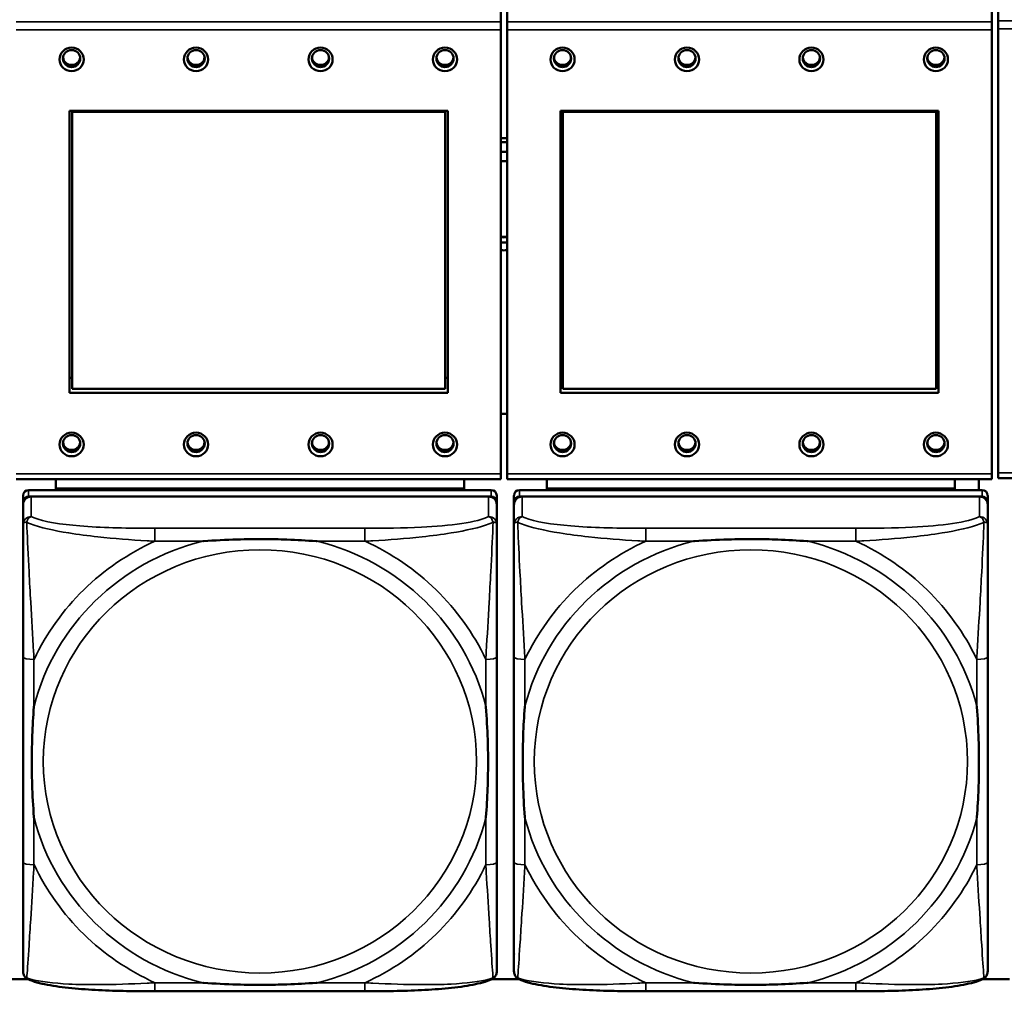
# Model space of a CAD drawing. Header units: inches. Extents: x 3.3 to 58.3, y 0.8 to 38.3.
# Tile 81 of 162: x 26.4 to 27.8, y 16.5 to 17.9. Entities that reach past the tile are written whole.
import ezdxf

# ---------------------------------------------------------------- set-up
doc = ezdxf.new("R2010")
doc.units = ezdxf.units.IN
doc.header["$MEASUREMENT"] = 0
doc.layers.add('Visible (ANSI)', color=7, linetype='Continuous', lineweight=50)
doc.layers.add('Visible Narrow (ANSI)', color=7, linetype='Continuous', lineweight=35)

msp = doc.modelspace()

# ---------------------------------------------------------------- linework, layer by layer
at = {"layer": 'Visible (ANSI)'}
for p, q in [((27.7986, 17.9159), (27.7986, 17.9859)), ((27.0795, 17.9145), (27.0795, 17.9845)), ((27.0885, 17.9145), (27.0885, 17.9845)), ((27.7895, 17.9145), (27.7895, 17.9845)), ((27.0795, 17.9145), (27.0795, 17.9026)), ((27.0885, 17.9026), (27.0885, 17.9145)), ((27.7895, 17.9145), (27.7895, 17.9026)), ((27.7986, 17.904), (27.7986, 17.9159)), ((27.0795, 17.2607), (27.0795, 17.9026)), ((27.0885, 17.9026), (27.0885, 17.2607)), ((27.7895, 17.2607), (27.7895, 17.9026)), ((27.7986, 17.904), (27.7986, 17.262)), ((26.4555, 17.3779), (26.4555, 17.7854)), ((26.4555, 17.7854), (27.0025, 17.7854)), ((26.4591, 17.784), (26.4591, 17.7854)), ((26.4591, 17.784), (26.9989, 17.784)), ((26.4591, 17.3836), (26.4591, 17.784)), ((26.9989, 17.784), (26.9989, 17.7854)), ((26.9989, 17.784), (26.9989, 17.3836)), ((27.0025, 17.7854), (27.0025, 17.3779)), ((27.1655, 17.3779), (27.1655, 17.7854)), ((27.1655, 17.7854), (27.7125, 17.7854)), ((27.1691, 17.784), (27.1691, 17.7854)), ((27.1691, 17.784), (27.7089, 17.784)), ((27.1691, 17.3836), (27.1691, 17.784)), ((27.7089, 17.784), (27.7089, 17.7854)), ((27.7089, 17.784), (27.7089, 17.3836)), ((27.7125, 17.7854), (27.7125, 17.3779)), ((26.4555, 17.3992), (26.4591, 17.3992)), ((26.9989, 17.3992), (27.0025, 17.3992)), ((27.1655, 17.3992), (27.1691, 17.3992)), ((27.7089, 17.3992), (27.7125, 17.3992)), ((27.0025, 17.3779), (26.4555, 17.3779)), ((26.9989, 17.3836), (26.4591, 17.3836)), ((27.7125, 17.3779), (27.1655, 17.3779)), ((27.7089, 17.3836), (27.1691, 17.3836)), ((27.0795, 17.3474), (27.0885, 17.3474)), ((27.0795, 17.2607), (27.0795, 17.2528)), ((27.0885, 17.2528), (27.0885, 17.2607)), ((27.7895, 17.2607), (27.7895, 17.2528)), ((27.7986, 17.2542), (27.7986, 17.262)), ((26.3785, 17.2528), (27.0795, 17.2528)), ((26.4356, 17.2392), (26.4356, 17.2528)), ((27.0261, 17.2528), (27.0261, 17.2392)), ((27.0885, 17.2528), (27.7895, 17.2528)), ((27.1456, 17.2392), (27.1456, 17.2528)), ((27.7361, 17.2528), (27.7361, 17.2392)), ((27.7706, 17.237), (27.7706, 17.2528)), ((27.7986, 17.2542), (28.4996, 17.2542)), ((27.0655, 17.237), (26.3962, 17.237)), ((26.4356, 17.2392), (27.0261, 17.2392)), ((26.4356, 17.2391), (26.4356, 17.2392)), ((26.4356, 17.2391), (26.662, 17.2391)), ((26.4356, 17.2391), (26.4356, 17.237)), ((26.662, 17.237), (26.662, 17.2391)), ((26.7998, 17.2391), (27.0261, 17.2391)), ((26.7998, 17.2391), (26.7998, 17.237)), ((27.0261, 17.2392), (27.0261, 17.2391)), ((27.0261, 17.2391), (27.0261, 17.237)), ((27.7755, 17.237), (27.1062, 17.237)), ((27.1456, 17.2392), (27.7361, 17.2392)), ((27.1456, 17.2391), (27.1456, 17.2392)), ((27.1456, 17.2391), (27.372, 17.2391)), ((27.1456, 17.2391), (27.1456, 17.237)), ((27.372, 17.237), (27.372, 17.2391)), ((27.5098, 17.2391), (27.7361, 17.2391)), ((27.5098, 17.2391), (27.5098, 17.237)), ((27.7361, 17.2392), (27.7361, 17.2391)), ((27.7361, 17.2391), (27.7361, 17.237)), ((26.3883, 17.2293), (26.3883, 17.2201)), ((26.3883, 16.5661), (26.3883, 17.2201)), ((26.3962, 17.2278), (27.0655, 17.2278)), ((27.0616, 17.2278), (26.4002, 17.2278)), ((27.0734, 17.2201), (27.0734, 17.2293)), ((27.0734, 17.2201), (27.0734, 17.2162)), ((27.0983, 17.2293), (27.0983, 17.2201)), ((27.0983, 16.5661), (27.0983, 17.2201)), ((27.1062, 17.2278), (27.7755, 17.2278)), ((27.7716, 17.2278), (27.1102, 17.2278)), ((27.7834, 17.2201), (27.7834, 17.2293)), ((27.7834, 17.2201), (27.7834, 17.2162)), ((26.3883, 17.2162), (26.3883, 17.1872)), ((27.0734, 17.1872), (27.0734, 17.2162)), ((27.0983, 17.2162), (27.0983, 17.1872)), ((27.7834, 17.1872), (27.7834, 17.2162)), ((26.3883, 16.9955), (26.3883, 16.6985)), ((27.0734, 16.6985), (27.0734, 16.9955)), ((27.0983, 16.9955), (27.0983, 16.6985)), ((27.7834, 16.6985), (27.7834, 16.9955)), ((26.3565, 16.5296), (26.3952, 16.5296)), ((27.0665, 16.5296), (27.1052, 16.5296)), ((27.7765, 16.5296), (27.8151, 16.5296)), ((26.8828, 16.512), (26.5789, 16.512)), ((27.5928, 16.512), (27.2889, 16.512))]:
    msp.add_line(p, q, dxfattribs=at)
for centre, major_axis in [((26.4585, 17.86), (-0.0175, 0)), ((26.4585, 17.8612), (0.0125, 0)), ((26.6385, 17.86), (-0.0175, 0)), ((26.6385, 17.8612), (0.0125, 0)), ((26.8185, 17.86), (-0.0175, 0)), ((26.8185, 17.8612), (0.0125, 0)), ((26.9985, 17.86), (-0.0175, 0)), ((26.9985, 17.8612), (0.0125, 0)), ((27.1685, 17.86), (-0.0175, 0)), ((27.1685, 17.8612), (0.0125, 0)), ((27.3485, 17.86), (-0.0175, 0)), ((27.3485, 17.8612), (0.0125, 0)), ((27.5285, 17.86), (-0.0175, 0)), ((27.5285, 17.8612), (0.0125, 0)), ((27.7085, 17.86), (-0.0175, 0)), ((27.7085, 17.8612), (0.0125, 0)), ((26.4585, 17.303), (-0.0175, 0)), ((26.4585, 17.3043), (0.0125, 0)), ((26.6385, 17.303), (-0.0175, 0)), ((26.6385, 17.3043), (0.0125, 0)), ((26.8185, 17.303), (-0.0175, 0)), ((26.8185, 17.3043), (0.0125, 0)), ((26.9985, 17.303), (-0.0175, 0)), ((26.9985, 17.3043), (0.0125, 0)), ((27.1685, 17.303), (-0.0175, 0)), ((27.1685, 17.3043), (0.0125, 0)), ((27.3485, 17.303), (-0.0175, 0)), ((27.3485, 17.3043), (0.0125, 0)), ((27.5285, 17.303), (-0.0175, 0)), ((27.5285, 17.3043), (0.0125, 0)), ((27.7085, 17.303), (-0.0175, 0)), ((27.7085, 17.3043), (0.0125, 0))]:
    msp.add_ellipse(centre, major_axis=major_axis, ratio=0.977083, dxfattribs=at)
for centre, major_axis, start_param, end_param in [((26.4585, 17.8642), (-0.0125, 0), 0.124481, 3.017112), ((26.6385, 17.8642), (-0.0125, 0), 0.124481, 3.017112), ((26.8185, 17.8642), (-0.0125, 0), 0.124481, 3.017112), ((26.9985, 17.8642), (-0.0125, 0), 0.124481, 3.017112), ((27.1685, 17.8642), (-0.0125, 0), 0.124481, 3.017112), ((27.3485, 17.8642), (-0.0125, 0), 0.124481, 3.017112), ((27.5285, 17.8642), (-0.0125, 0), 0.124481, 3.017112), ((27.7085, 17.8642), (-0.0125, 0), 0.124481, 3.017112), ((27.0846, 17.6649), (0.083, 0), 1.523723, 1.632212), ((27.0846, 17.6715), (0.0705, 0), 1.515368, 1.643119), ((27.0846, 17.6715), (0.056, 0), 1.500996, 1.661892), ((27.0846, 17.6582), (-0.056, 0), 4.642588, 4.803485), ((27.0846, 17.6582), (0.056, 0), 4.621293, 4.78219), ((27.0846, 17.6715), (-0.0705, 0), 1.498473, 1.626224), ((27.0846, 17.6737), (0.0805, 0), 4.649063, 4.760926), ((27.0846, 17.6649), (-0.083, 0), 1.50938, 1.61787), ((26.4585, 17.3073), (-0.0125, 0), 0.124481, 3.017112), ((26.6385, 17.3073), (-0.0125, 0), 0.124481, 3.017112), ((26.8185, 17.3073), (-0.0125, 0), 0.124481, 3.017112), ((26.9985, 17.3073), (-0.0125, 0), 0.124481, 3.017112), ((27.1685, 17.3073), (-0.0125, 0), 0.124481, 3.017112), ((27.3485, 17.3073), (-0.0125, 0), 0.124481, 3.017112), ((27.5285, 17.3073), (-0.0125, 0), 0.124481, 3.017112), ((27.7085, 17.3073), (-0.0125, 0), 0.124481, 3.017112), ((26.3962, 17.2293), (-0.00787, 0), 4.712389, 6.283185), ((27.0655, 17.2293), (0.00787, 0), 0, 1.570796), ((27.1062, 17.2293), (-0.00787, 0), 4.712389, 6.283185), ((27.7755, 17.2293), (0.00787, 0), 0, 1.570796), ((26.3962, 17.2201), (-0.00787, 0), 4.712389, 6.283185), ((26.4002, 17.2162), (-0.0118, 0), 4.712389, 6.283185), ((27.0616, 17.2162), (0.0118, 0), 0, 1.570796), ((27.0655, 17.2201), (0.00787, 0), 0, 1.570796), ((27.1062, 17.2201), (-0.00787, 0), 4.712389, 6.283185), ((27.1102, 17.2162), (-0.0118, 0), 4.712389, 6.283185), ((27.7716, 17.2162), (0.0118, 0), 0, 1.570796), ((27.7755, 17.2201), (0.00787, 0), 0, 1.570796), ((26.3962, 16.5661), (-0.00787, 0), 0, 0.047273), ((27.1062, 16.5661), (-0.00787, 0), 0, 0.047273)]:
    msp.add_ellipse(centre, major_axis=major_axis, ratio=0.977083, start_param=start_param, end_param=end_param, dxfattribs=at)
for points, knots in [([(26.3883, 17.1872), (26.3883, 17.1643), (26.3883, 17.1188), (26.3883, 17.077), (26.3883, 17.0497), (26.3883, 17.0221), (26.3883, 16.9955)], [-0.5252205, -0.5252205, -0.5252205, -0.5252205, -0.20743, -0.20743, -0.20743, 0, 0, 0, 0]), ([(27.0734, 16.9955), (27.0734, 16.999), (27.0734, 17.0025), (27.0734, 17.006), (27.0734, 17.0386), (27.0734, 17.0724), (27.0734, 17.1051), (27.0734, 17.1336), (27.0734, 17.1624), (27.0734, 17.181), (27.0734, 17.1832), (27.0734, 17.1853), (27.0734, 17.1872)], [0, 0, 0, 0, 0.0272471, 0.0272471, 0.0272471, 0.2790553, 0.2790553, 0.2790553, 0.4988354, 0.4988354, 0.4988354, 0.5252205, 0.5252205, 0.5252205, 0.5252205]), ([(27.0983, 17.1872), (27.0983, 17.1643), (27.0983, 17.1188), (27.0983, 17.077), (27.0983, 17.0497), (27.0983, 17.0221), (27.0983, 16.9955)], [-0.5252205, -0.5252205, -0.5252205, -0.5252205, -0.20743, -0.20743, -0.20743, 0, 0, 0, 0]), ([(27.7834, 16.9955), (27.7834, 16.999), (27.7834, 17.0025), (27.7834, 17.006), (27.7834, 17.0386), (27.7834, 17.0724), (27.7834, 17.1051), (27.7834, 17.1336), (27.7834, 17.1624), (27.7834, 17.181), (27.7834, 17.1832), (27.7834, 17.1853), (27.7834, 17.1872)], [0, 0, 0, 0, 0.0272471, 0.0272471, 0.0272471, 0.2790553, 0.2790553, 0.2790553, 0.4988354, 0.4988354, 0.4988354, 0.5252205, 0.5252205, 0.5252205, 0.5252205]), ([(26.6481, 17.163), (26.6485, 17.163), (26.649, 17.163), (26.6655, 17.1642), (26.6816, 17.1651), (26.7045, 17.1658), (26.7112, 17.166), (26.7204, 17.1661), (26.7229, 17.1661), (26.7269, 17.1661), (26.7285, 17.1661), (26.7317, 17.1661), (26.7332, 17.1661), (26.7368, 17.1661), (26.7388, 17.1661), (26.745, 17.166), (26.7491, 17.166), (26.7588, 17.1658), (26.7644, 17.1656), (26.7842, 17.1649), (26.7983, 17.1641), (26.8127, 17.163), (26.8132, 17.163), (26.8136, 17.163)], [-0.416114, -0.416114, -0.416114, -0.416114, -0.4127691, -0.4127691, -0.2896446, -0.2896446, -0.2388934, -0.2388934, -0.2201881, -0.2201881, -0.2080204, -0.2080204, -0.196499, -0.196499, -0.1809939, -0.1809939, -0.149741, -0.149741, -0.1073162, -0.1073162, 0, 0, 0.0033356, 0.0033356, 0.0033356, 0.0033356]), ([(27.3581, 17.163), (27.3585, 17.163), (27.359, 17.163), (27.3755, 17.1642), (27.3916, 17.1651), (27.4145, 17.1658), (27.4212, 17.166), (27.4304, 17.1661), (27.4329, 17.1661), (27.4369, 17.1661), (27.4385, 17.1661), (27.4417, 17.1661), (27.4432, 17.1661), (27.4468, 17.1661), (27.4488, 17.1661), (27.455, 17.166), (27.4591, 17.166), (27.4688, 17.1658), (27.4744, 17.1656), (27.4942, 17.1649), (27.5083, 17.1641), (27.5227, 17.163), (27.5232, 17.163), (27.5236, 17.163)], [-0.416114, -0.416114, -0.416114, -0.416114, -0.4127691, -0.4127691, -0.2896446, -0.2896446, -0.2388934, -0.2388934, -0.2201881, -0.2201881, -0.2080204, -0.2080204, -0.196499, -0.196499, -0.1809939, -0.1809939, -0.149741, -0.149741, -0.1073162, -0.1073162, 0, 0, 0.0033356, 0.0033356, 0.0033356, 0.0033356]), ([(26.4041, 16.7628), (26.4041, 16.7633), (26.404, 16.7637), (26.4028, 16.7798), (26.4019, 16.7955), (26.4012, 16.818), (26.4011, 16.8245), (26.401, 16.8335), (26.4009, 16.8359), (26.4009, 16.8399), (26.4009, 16.8415), (26.4009, 16.8445), (26.4009, 16.846), (26.4009, 16.8495), (26.4009, 16.8515), (26.401, 16.8575), (26.4011, 16.8616), (26.4013, 16.8711), (26.4014, 16.8765), (26.4021, 16.8958), (26.4029, 16.9095), (26.404, 16.9237), (26.4041, 16.9241), (26.4041, 16.9245)], [-0.416114, -0.416114, -0.416114, -0.416114, -0.4127691, -0.4127691, -0.2896446, -0.2896446, -0.2388934, -0.2388934, -0.2201881, -0.2201881, -0.2080204, -0.2080204, -0.196499, -0.196499, -0.1809939, -0.1809939, -0.149741, -0.149741, -0.1073162, -0.1073162, 0, 0, 0.0033356, 0.0033356, 0.0033356, 0.0033356]), ([(27.0576, 16.9245), (27.0577, 16.9241), (27.0577, 16.9237), (27.0589, 16.9076), (27.0598, 16.8919), (27.0605, 16.8695), (27.0606, 16.8629), (27.0608, 16.854), (27.0608, 16.8516), (27.0608, 16.8476), (27.0608, 16.846), (27.0608, 16.843), (27.0608, 16.8415), (27.0608, 16.838), (27.0608, 16.836), (27.0607, 16.8299), (27.0607, 16.8259), (27.0605, 16.8164), (27.0603, 16.8109), (27.0596, 16.7916), (27.0588, 16.7778), (27.0577, 16.7637), (27.0577, 16.7633), (27.0576, 16.7628)], [-0.416114, -0.416114, -0.416114, -0.416114, -0.4127691, -0.4127691, -0.2896446, -0.2896446, -0.2388934, -0.2388934, -0.2201881, -0.2201881, -0.2080204, -0.2080204, -0.196499, -0.196499, -0.1809939, -0.1809939, -0.149741, -0.149741, -0.1073162, -0.1073162, 0, 0, 0.0033356, 0.0033356, 0.0033356, 0.0033356]), ([(27.1141, 16.7628), (27.1141, 16.7633), (27.114, 16.7637), (27.1128, 16.7798), (27.1119, 16.7955), (27.1112, 16.818), (27.1111, 16.8245), (27.111, 16.8335), (27.1109, 16.8359), (27.1109, 16.8399), (27.1109, 16.8415), (27.1109, 16.8445), (27.1109, 16.846), (27.1109, 16.8495), (27.1109, 16.8515), (27.111, 16.8575), (27.1111, 16.8616), (27.1113, 16.8711), (27.1114, 16.8765), (27.1121, 16.8958), (27.1129, 16.9095), (27.114, 16.9237), (27.1141, 16.9241), (27.1141, 16.9245)], [-0.416114, -0.416114, -0.416114, -0.416114, -0.4127691, -0.4127691, -0.2896446, -0.2896446, -0.2388934, -0.2388934, -0.2201881, -0.2201881, -0.2080204, -0.2080204, -0.196499, -0.196499, -0.1809939, -0.1809939, -0.149741, -0.149741, -0.1073162, -0.1073162, 0, 0, 0.0033356, 0.0033356, 0.0033356, 0.0033356]), ([(27.7676, 16.9245), (27.7677, 16.9241), (27.7677, 16.9237), (27.7689, 16.9076), (27.7698, 16.8919), (27.7705, 16.8695), (27.7706, 16.8629), (27.7708, 16.854), (27.7708, 16.8516), (27.7708, 16.8476), (27.7708, 16.846), (27.7708, 16.843), (27.7708, 16.8415), (27.7708, 16.838), (27.7708, 16.836), (27.7707, 16.8299), (27.7707, 16.8259), (27.7705, 16.8164), (27.7703, 16.8109), (27.7696, 16.7916), (27.7688, 16.7778), (27.7677, 16.7637), (27.7677, 16.7633), (27.7676, 16.7628)], [-0.416114, -0.416114, -0.416114, -0.416114, -0.4127691, -0.4127691, -0.2896446, -0.2896446, -0.2388934, -0.2388934, -0.2201881, -0.2201881, -0.2080204, -0.2080204, -0.196499, -0.196499, -0.1809939, -0.1809939, -0.149741, -0.149741, -0.1073162, -0.1073162, 0, 0, 0.0033356, 0.0033356, 0.0033356, 0.0033356]), ([(26.3883, 16.6985), (26.3883, 16.672), (26.3883, 16.6451), (26.3883, 16.6206), (26.3883, 16.5829), (26.3883, 16.5471), (26.3883, 16.541)], [3.9382945, 3.9382945, 3.9382945, 3.9382945, 4.1457245, 4.1457245, 4.1457245, 4.463515, 4.463515, 4.463515, 4.463515]), ([(27.0734, 16.541), (27.0734, 16.5471), (27.0734, 16.5829), (27.0734, 16.6206), (27.0734, 16.6451), (27.0734, 16.672), (27.0734, 16.6985)], [-0.5252205, -0.5252205, -0.5252205, -0.5252205, -0.20743, -0.20743, -0.20743, 0, 0, 0, 0]), ([(27.0983, 16.6985), (27.0983, 16.672), (27.0983, 16.6451), (27.0983, 16.6206), (27.0983, 16.5829), (27.0983, 16.5471), (27.0983, 16.541)], [3.9382945, 3.9382945, 3.9382945, 3.9382945, 4.1457245, 4.1457245, 4.1457245, 4.463515, 4.463515, 4.463515, 4.463515]), ([(27.7834, 16.541), (27.7834, 16.5471), (27.7834, 16.5829), (27.7834, 16.6206), (27.7834, 16.6451), (27.7834, 16.672), (27.7834, 16.6985)], [-0.5252205, -0.5252205, -0.5252205, -0.5252205, -0.20743, -0.20743, -0.20743, 0, 0, 0, 0]), ([(26.3956, 16.5294), (26.3948, 16.5298), (26.3939, 16.5303), (26.3923, 16.5316), (26.3916, 16.5323), (26.3903, 16.534), (26.3898, 16.5349), (26.389, 16.5367), (26.3887, 16.5376), (26.3884, 16.5393), (26.3883, 16.5402), (26.3883, 16.541)], [0.0113303, 0.0113303, 0.0113303, 0.0113303, 0.0143189, 0.0143189, 0.01730751, 0.01730751, 0.02029611, 0.02029611, 0.02328471, 0.02328471, 0.02627331, 0.02627331, 0.02627331, 0.02627331]), ([(27.0661, 16.5294), (27.0669, 16.5298), (27.0678, 16.5303), (27.0694, 16.5316), (27.0701, 16.5323), (27.0714, 16.534), (27.0719, 16.5349), (27.0727, 16.5367), (27.073, 16.5376), (27.0733, 16.5393), (27.0734, 16.5402), (27.0734, 16.541)], [0.0113303, 0.0113303, 0.0113303, 0.0113303, 0.0143189, 0.0143189, 0.01730751, 0.01730751, 0.02029611, 0.02029611, 0.02328471, 0.02328471, 0.02627331, 0.02627331, 0.02627331, 0.02627331]), ([(27.1056, 16.5294), (27.1048, 16.5298), (27.1039, 16.5303), (27.1023, 16.5316), (27.1016, 16.5323), (27.1003, 16.534), (27.0998, 16.5349), (27.099, 16.5367), (27.0987, 16.5376), (27.0984, 16.5393), (27.0983, 16.5402), (27.0983, 16.541)], [0.0113303, 0.0113303, 0.0113303, 0.0113303, 0.0143189, 0.0143189, 0.01730751, 0.01730751, 0.02029611, 0.02029611, 0.02328471, 0.02328471, 0.02627331, 0.02627331, 0.02627331, 0.02627331]), ([(27.7761, 16.5294), (27.7769, 16.5298), (27.7778, 16.5303), (27.7794, 16.5316), (27.7801, 16.5323), (27.7814, 16.534), (27.7819, 16.5349), (27.7827, 16.5367), (27.783, 16.5376), (27.7833, 16.5393), (27.7834, 16.5402), (27.7834, 16.541)], [0.0113303, 0.0113303, 0.0113303, 0.0113303, 0.0143189, 0.0143189, 0.01730751, 0.01730751, 0.02029611, 0.02029611, 0.02328471, 0.02328471, 0.02627331, 0.02627331, 0.02627331, 0.02627331]), ([(26.5789, 16.512), (26.5654, 16.512), (26.5517, 16.5121), (26.5245, 16.5126), (26.5109, 16.513), (26.4843, 16.5144), (26.4713, 16.5153), (26.4461, 16.5178), (26.4341, 16.5194), (26.4181, 16.5224), (26.4131, 16.5236), (26.4037, 16.5262), (26.3995, 16.5276), (26.3956, 16.5294)], [0, 0, 0, 0, 0.1022588, 0.1022588, 0.2045176, 0.2045176, 0.3067764, 0.3067764, 0.4090352, 0.4090352, 0.4601646, 0.4601646, 0.5112941, 0.5112941, 0.5112941, 0.5112941]), ([(26.8136, 16.5244), (26.8132, 16.5244), (26.8127, 16.5243), (26.7983, 16.5233), (26.7842, 16.5225), (26.7644, 16.5218), (26.7588, 16.5217), (26.7491, 16.5215), (26.745, 16.5214), (26.7388, 16.5214), (26.7368, 16.5214), (26.7332, 16.5214), (26.7317, 16.5214), (26.7285, 16.5214), (26.7269, 16.5214), (26.7229, 16.5214), (26.7204, 16.5214), (26.7112, 16.5215), (26.7045, 16.5216), (26.6816, 16.5223), (26.6655, 16.5231), (26.649, 16.5243), (26.6485, 16.5244), (26.6481, 16.5244)], [-0.4149464, -0.4149464, -0.4149464, -0.4149464, -0.41162, -0.41162, -0.3046026, -0.3046026, -0.2622958, -0.2622958, -0.23113, -0.23113, -0.215668, -0.215668, -0.2041787, -0.2041787, -0.1920448, -0.1920448, -0.1733916, -0.1733916, -0.1227817, -0.1227817, 0, 0, 0.0033356, 0.0033356, 0.0033356, 0.0033356]), ([(27.0661, 16.5294), (27.0622, 16.5276), (27.058, 16.5262), (27.0488, 16.5236), (27.0438, 16.5225), (27.028, 16.5194), (27.016, 16.5178), (26.9909, 16.5153), (26.9778, 16.5144), (26.9513, 16.5131), (26.9377, 16.5126), (26.9105, 16.5121), (26.8968, 16.512), (26.8831, 16.512), (26.883, 16.512), (26.8828, 16.512)], [-4.4495886, -4.4495886, -4.4495886, -4.4495886, -4.3984592, -4.3984592, -4.3485034, -4.3485034, -4.2462446, -4.2462446, -4.1439858, -4.1439858, -4.041727, -4.041727, -3.9394682, -3.9394682, -3.9382945, -3.9382945, -3.9382945, -3.9382945]), ([(27.2889, 16.512), (27.2754, 16.512), (27.2617, 16.5121), (27.2345, 16.5126), (27.2209, 16.513), (27.1943, 16.5144), (27.1813, 16.5153), (27.1561, 16.5178), (27.1441, 16.5194), (27.1281, 16.5224), (27.1231, 16.5236), (27.1137, 16.5262), (27.1095, 16.5276), (27.1056, 16.5294)], [0, 0, 0, 0, 0.1022588, 0.1022588, 0.2045176, 0.2045176, 0.3067764, 0.3067764, 0.4090352, 0.4090352, 0.4601646, 0.4601646, 0.5112941, 0.5112941, 0.5112941, 0.5112941]), ([(27.5236, 16.5244), (27.5232, 16.5244), (27.5227, 16.5243), (27.5083, 16.5233), (27.4942, 16.5225), (27.4744, 16.5218), (27.4688, 16.5217), (27.4591, 16.5215), (27.455, 16.5214), (27.4488, 16.5214), (27.4468, 16.5214), (27.4432, 16.5214), (27.4417, 16.5214), (27.4385, 16.5214), (27.4369, 16.5214), (27.4329, 16.5214), (27.4304, 16.5214), (27.4212, 16.5215), (27.4145, 16.5216), (27.3916, 16.5223), (27.3755, 16.5231), (27.359, 16.5243), (27.3585, 16.5244), (27.3581, 16.5244)], [-0.4149464, -0.4149464, -0.4149464, -0.4149464, -0.41162, -0.41162, -0.3046026, -0.3046026, -0.2622958, -0.2622958, -0.23113, -0.23113, -0.215668, -0.215668, -0.2041787, -0.2041787, -0.1920448, -0.1920448, -0.1733916, -0.1733916, -0.1227817, -0.1227817, 0, 0, 0.0033356, 0.0033356, 0.0033356, 0.0033356]), ([(27.7761, 16.5294), (27.7722, 16.5276), (27.768, 16.5262), (27.7588, 16.5236), (27.7538, 16.5225), (27.738, 16.5194), (27.726, 16.5178), (27.7009, 16.5153), (27.6878, 16.5144), (27.6613, 16.5131), (27.6477, 16.5126), (27.6205, 16.5121), (27.6068, 16.512), (27.5931, 16.512), (27.593, 16.512), (27.5928, 16.512)], [-4.4495886, -4.4495886, -4.4495886, -4.4495886, -4.3984592, -4.3984592, -4.3485034, -4.3485034, -4.2462446, -4.2462446, -4.1439858, -4.1439858, -4.041727, -4.041727, -3.9394682, -3.9394682, -3.9382945, -3.9382945, -3.9382945, -3.9382945])]:
    msp.add_open_spline(points, degree=3, knots=knots, dxfattribs=at)
at = {"layer": 'Visible Narrow (ANSI)'}
for p, q in [((27.0795, 17.9145), (26.3785, 17.9145)), ((27.7895, 17.9145), (27.0885, 17.9145)), ((28.4996, 17.9159), (27.7986, 17.9159)), ((26.3785, 17.9026), (27.0795, 17.9026)), ((27.0885, 17.9026), (27.7895, 17.9026)), ((27.7986, 17.904), (28.4996, 17.904)), ((27.0795, 17.2607), (26.3785, 17.2607)), ((27.7895, 17.2607), (27.0885, 17.2607)), ((28.4996, 17.262), (27.7986, 17.262)), ((26.3962, 17.2278), (26.3962, 17.237)), ((27.0655, 17.237), (27.0655, 17.2278)), ((27.1062, 17.2278), (27.1062, 17.237)), ((27.7755, 17.237), (27.7755, 17.2278)), ((26.4002, 17.1987), (26.4002, 17.2278)), ((27.0616, 17.2278), (27.0616, 17.1987)), ((27.1102, 17.1987), (27.1102, 17.2278)), ((27.7716, 17.2278), (27.7716, 17.1987)), ((26.5789, 17.1817), (26.5789, 17.163)), ((26.8828, 17.1817), (26.5789, 17.1817)), ((26.8828, 17.1817), (26.8828, 17.163)), ((27.2889, 17.1817), (27.2889, 17.163)), ((27.5928, 17.1817), (27.2889, 17.1817)), ((27.5928, 17.1817), (27.5928, 17.163)), ((26.5789, 17.163), (26.6481, 17.163)), ((26.8136, 17.163), (26.8828, 17.163)), ((27.2889, 17.163), (27.3581, 17.163)), ((27.5236, 17.163), (27.5928, 17.163)), ((26.4041, 16.9245), (26.4041, 16.9922)), ((27.0576, 16.9922), (27.0576, 16.9245)), ((27.1141, 16.9245), (27.1141, 16.9922)), ((27.7676, 16.9922), (27.7676, 16.9245)), ((26.4041, 16.6952), (26.4041, 16.7628)), ((27.0576, 16.7628), (27.0576, 16.6952)), ((27.1141, 16.6952), (27.1141, 16.7628)), ((27.7676, 16.7628), (27.7676, 16.6952)), ((26.5789, 16.5244), (26.5789, 16.512)), ((26.6481, 16.5244), (26.5789, 16.5244)), ((26.8828, 16.5244), (26.8136, 16.5244)), ((26.8828, 16.5244), (26.8828, 16.512)), ((27.2889, 16.5244), (27.2889, 16.512)), ((27.3581, 16.5244), (27.2889, 16.5244)), ((27.5928, 16.5244), (27.5236, 16.5244)), ((27.5928, 16.5244), (27.5928, 16.512))]:
    msp.add_line(p, q, dxfattribs=at)
for centre, major_axis, ratio, start_param, end_param in [((26.4002, 17.1872), (-0.0118, 0), 0.977083, 4.712389, 6.283185), ((27.0616, 17.1872), (0.0118, 0), 0.977083, 0, 1.570796), ((27.1102, 17.1872), (-0.0118, 0), 0.977083, 4.712389, 6.283185), ((27.7716, 17.1872), (0.0118, 0), 0.977083, 0, 1.570796), ((26.7309, 16.8437), (-0.3371, 0), 0.977083, 4.960405, 6.035169), ((26.7309, 16.8437), (-0.3604, 0), 0.977083, 5.147686, 5.847888), ((26.7309, 16.8437), (0.3371, 0), 0.977083, 0.248016, 1.32278), ((26.7309, 16.8437), (-0.3604, 0), 0.977083, 3.57689, 4.277092), ((27.4409, 16.8437), (-0.3371, 0), 0.977083, 4.960405, 6.035169), ((27.4409, 16.8437), (-0.3604, 0), 0.977083, 5.147686, 5.847888), ((27.4409, 16.8437), (0.3371, 0), 0.977083, 0.248016, 1.32278), ((27.4409, 16.8437), (-0.3604, 0), 0.977083, 3.57689, 4.277092), ((26.4041, 16.9955), (-0.0157, 0), 0.21286, 0, 1.570796), ((27.0576, 16.9955), (0.0157, 0), 0.21286, 4.712389, 6.283185), ((27.1141, 16.9955), (-0.0157, 0), 0.21286, 0, 1.570796), ((27.7676, 16.9955), (0.0157, 0), 0.21286, 4.712389, 6.283185), ((26.7309, 16.8437), (-0.3371, 0), 0.977083, 0.248016, 1.32278), ((26.7309, 16.8437), (0.3371, 0), 0.977083, 4.960405, 6.035169), ((27.4409, 16.8437), (-0.3371, 0), 0.977083, 0.248016, 1.32278), ((27.4409, 16.8437), (0.3371, 0), 0.977083, 4.960405, 6.035169), ((26.4041, 16.6985), (-0.0157, 0), 0.21286, 0, 1.570796), ((26.7309, 16.8437), (0.3604, 0), 0.977083, 3.57689, 4.277092), ((26.7309, 16.8437), (0.3604, 0), 0.977083, 5.147686, 5.847888), ((27.0576, 16.6985), (0.0157, 0), 0.21286, 4.712389, 6.283185), ((27.1141, 16.6985), (-0.0157, 0), 0.21286, 0, 1.570796), ((27.4409, 16.8437), (0.3604, 0), 0.977083, 3.57689, 4.277092), ((27.4409, 16.8437), (0.3604, 0), 0.977083, 5.147686, 5.847888), ((27.7676, 16.6985), (0.0157, 0), 0.21286, 4.712389, 6.283185)]:
    msp.add_ellipse(centre, major_axis=major_axis, ratio=ratio, start_param=start_param, end_param=end_param, dxfattribs=at)
for centre in [(26.7309, 16.8445), (27.4409, 16.8445)]:
    msp.add_ellipse(centre, major_axis=(-0.3133, 0), ratio=0.977083, dxfattribs=at)
for points, knots in [([(26.3883, 17.1872), (26.3883, 17.1876), (26.3884, 17.188), (26.3887, 17.1886), (26.3888, 17.1889), (26.3892, 17.1892), (26.3893, 17.1894), (26.3896, 17.1896), (26.3897, 17.1896), (26.39, 17.1899), (26.3902, 17.19), (26.391, 17.1902), (26.3915, 17.1904), (26.3925, 17.1905), (26.393, 17.1906), (26.3936, 17.1906)], [-0.02627331, -0.02627331, -0.02627331, -0.02627331, -0.02158775, -0.02158775, -0.01736415, -0.01736415, -0.0147244, -0.0147244, -0.01307456, -0.01307456, -0.00977487, -0.00977487, -0.00449537, -0.00449537, 0.00012419, 0.00012419, 0.00012419, 0.00012419]), ([(26.3936, 17.1906), (26.3938, 17.1913), (26.394, 17.192), (26.3946, 17.1934), (26.3949, 17.1941), (26.3955, 17.1951), (26.3957, 17.1955), (26.3962, 17.196), (26.3963, 17.1962), (26.3967, 17.1966), (26.3969, 17.1968), (26.3976, 17.1974), (26.398, 17.1977), (26.399, 17.1983), (26.3995, 17.1986), (26.4002, 17.1987)], [-0.00012419, -0.00012419, -0.00012419, -0.00012419, 0.00449537, 0.00449537, 0.00977487, 0.00977487, 0.01307456, 0.01307456, 0.0147244, 0.0147244, 0.01736415, 0.01736415, 0.02158775, 0.02158775, 0.02627331, 0.02627331, 0.02627331, 0.02627331]), ([(26.4041, 16.9922), (26.4039, 16.9958), (26.4037, 16.9995), (26.4022, 17.0264), (26.4007, 17.0505), (26.3985, 17.0894), (26.3977, 17.1042), (26.3957, 17.1424), (26.3946, 17.1654), (26.3938, 17.1857), (26.3937, 17.1882), (26.3936, 17.1906)], [0, 0, 0, 0, 0.0278591, 0.0278591, 0.201273, 0.201273, 0.3066357, 0.3066357, 0.475216, 0.475216, 0.5007189, 0.5007189, 0.5007189, 0.5007189]), ([(26.3936, 17.1906), (26.3953, 17.1897), (26.3972, 17.1889), (26.4126, 17.1829), (26.4327, 17.1785), (26.4679, 17.1728), (26.482, 17.171), (26.5198, 17.1669), (26.544, 17.165), (26.5714, 17.1634), (26.5751, 17.1632), (26.5789, 17.163)], [-0.5007189, -0.5007189, -0.5007189, -0.5007189, -0.475216, -0.475216, -0.3066357, -0.3066357, -0.201273, -0.201273, -0.0278591, -0.0278591, 0, 0, 0, 0]), ([(26.5789, 17.1817), (26.5753, 17.1817), (26.5717, 17.1817), (26.5681, 17.1817), (26.5349, 17.1819), (26.5012, 17.1826), (26.4704, 17.1852), (26.4434, 17.1875), (26.4179, 17.1913), (26.4044, 17.1967), (26.4028, 17.1974), (26.4014, 17.198), (26.4002, 17.1987)], [0, 0, 0, 0, 0.0272471, 0.0272471, 0.0272471, 0.2790553, 0.2790553, 0.2790553, 0.4988354, 0.4988354, 0.4988354, 0.5252205, 0.5252205, 0.5252205, 0.5252205]), ([(27.0616, 17.1987), (27.0467, 17.1904), (27.0051, 17.1855), (26.9644, 17.1834), (26.9379, 17.1821), (26.91, 17.1817), (26.8828, 17.1817)], [-0.5252205, -0.5252205, -0.5252205, -0.5252205, -0.20743, -0.20743, -0.20743, 0, 0, 0, 0]), ([(26.8828, 17.163), (26.8866, 17.1632), (26.8903, 17.1634), (26.9177, 17.165), (26.9419, 17.1669), (26.9797, 17.171), (26.9938, 17.1728), (27.029, 17.1785), (27.0491, 17.1829), (27.0646, 17.1889), (27.0664, 17.1897), (27.0681, 17.1906)], [0, 0, 0, 0, 0.0278591, 0.0278591, 0.201273, 0.201273, 0.3066357, 0.3066357, 0.475216, 0.475216, 0.5007189, 0.5007189, 0.5007189, 0.5007189]), ([(27.0681, 17.1906), (27.068, 17.1882), (27.0679, 17.1857), (27.0671, 17.1654), (27.066, 17.1424), (27.064, 17.1042), (27.0632, 17.0894), (27.061, 17.0505), (27.0596, 17.0264), (27.058, 16.9995), (27.0578, 16.9958), (27.0576, 16.9922)], [-0.5007189, -0.5007189, -0.5007189, -0.5007189, -0.475216, -0.475216, -0.3066357, -0.3066357, -0.201273, -0.201273, -0.0278591, -0.0278591, 0, 0, 0, 0]), ([(27.0616, 17.1987), (27.0622, 17.1986), (27.0627, 17.1983), (27.0637, 17.1977), (27.0642, 17.1974), (27.0648, 17.1968), (27.0651, 17.1966), (27.0654, 17.1962), (27.0656, 17.196), (27.066, 17.1955), (27.0662, 17.1951), (27.0668, 17.1941), (27.0672, 17.1934), (27.0677, 17.192), (27.0679, 17.1913), (27.0681, 17.1906)], [-0.02627331, -0.02627331, -0.02627331, -0.02627331, -0.02158775, -0.02158775, -0.01736415, -0.01736415, -0.0147244, -0.0147244, -0.01307456, -0.01307456, -0.00977487, -0.00977487, -0.00449537, -0.00449537, 0.00012419, 0.00012419, 0.00012419, 0.00012419]), ([(27.0681, 17.1906), (27.0687, 17.1906), (27.0692, 17.1905), (27.0703, 17.1904), (27.0708, 17.1902), (27.0715, 17.19), (27.0717, 17.1899), (27.0721, 17.1896), (27.0722, 17.1896), (27.0724, 17.1894), (27.0726, 17.1892), (27.0729, 17.1889), (27.0731, 17.1886), (27.0733, 17.188), (27.0734, 17.1876), (27.0734, 17.1872)], [-0.00012419, -0.00012419, -0.00012419, -0.00012419, 0.00449537, 0.00449537, 0.00977487, 0.00977487, 0.01307456, 0.01307456, 0.0147244, 0.0147244, 0.01736415, 0.01736415, 0.02158775, 0.02158775, 0.02627331, 0.02627331, 0.02627331, 0.02627331]), ([(27.0983, 17.1872), (27.0983, 17.1876), (27.0984, 17.188), (27.0987, 17.1886), (27.0988, 17.1889), (27.0992, 17.1892), (27.0993, 17.1894), (27.0996, 17.1896), (27.0997, 17.1896), (27.1, 17.1899), (27.1002, 17.19), (27.101, 17.1902), (27.1015, 17.1904), (27.1025, 17.1905), (27.103, 17.1906), (27.1036, 17.1906)], [-0.02627331, -0.02627331, -0.02627331, -0.02627331, -0.02158775, -0.02158775, -0.01736415, -0.01736415, -0.0147244, -0.0147244, -0.01307456, -0.01307456, -0.00977487, -0.00977487, -0.00449537, -0.00449537, 0.00012419, 0.00012419, 0.00012419, 0.00012419]), ([(27.1036, 17.1906), (27.1038, 17.1913), (27.104, 17.192), (27.1046, 17.1934), (27.1049, 17.1941), (27.1055, 17.1951), (27.1057, 17.1955), (27.1062, 17.196), (27.1063, 17.1962), (27.1067, 17.1966), (27.1069, 17.1968), (27.1076, 17.1974), (27.108, 17.1977), (27.109, 17.1983), (27.1095, 17.1986), (27.1102, 17.1987)], [-0.00012419, -0.00012419, -0.00012419, -0.00012419, 0.00449537, 0.00449537, 0.00977487, 0.00977487, 0.01307456, 0.01307456, 0.0147244, 0.0147244, 0.01736415, 0.01736415, 0.02158775, 0.02158775, 0.02627331, 0.02627331, 0.02627331, 0.02627331]), ([(27.1141, 16.9922), (27.1139, 16.9958), (27.1137, 16.9995), (27.1122, 17.0264), (27.1107, 17.0505), (27.1085, 17.0894), (27.1077, 17.1042), (27.1057, 17.1424), (27.1046, 17.1654), (27.1038, 17.1857), (27.1037, 17.1882), (27.1036, 17.1906)], [0, 0, 0, 0, 0.0278591, 0.0278591, 0.201273, 0.201273, 0.3066357, 0.3066357, 0.475216, 0.475216, 0.5007189, 0.5007189, 0.5007189, 0.5007189]), ([(27.1036, 17.1906), (27.1053, 17.1897), (27.1072, 17.1889), (27.1226, 17.1829), (27.1427, 17.1785), (27.1779, 17.1728), (27.192, 17.171), (27.2298, 17.1669), (27.254, 17.165), (27.2814, 17.1634), (27.2851, 17.1632), (27.2889, 17.163)], [-0.5007189, -0.5007189, -0.5007189, -0.5007189, -0.475216, -0.475216, -0.3066357, -0.3066357, -0.201273, -0.201273, -0.0278591, -0.0278591, 0, 0, 0, 0]), ([(27.2889, 17.1817), (27.2853, 17.1817), (27.2817, 17.1817), (27.2781, 17.1817), (27.2449, 17.1819), (27.2112, 17.1826), (27.1804, 17.1852), (27.1534, 17.1875), (27.1279, 17.1913), (27.1144, 17.1967), (27.1128, 17.1974), (27.1114, 17.198), (27.1102, 17.1987)], [0, 0, 0, 0, 0.0272471, 0.0272471, 0.0272471, 0.2790553, 0.2790553, 0.2790553, 0.4988354, 0.4988354, 0.4988354, 0.5252205, 0.5252205, 0.5252205, 0.5252205]), ([(27.7716, 17.1987), (27.7567, 17.1904), (27.7151, 17.1855), (27.6744, 17.1834), (27.6479, 17.1821), (27.62, 17.1817), (27.5928, 17.1817)], [-0.5252205, -0.5252205, -0.5252205, -0.5252205, -0.20743, -0.20743, -0.20743, 0, 0, 0, 0]), ([(27.5928, 17.163), (27.5966, 17.1632), (27.6003, 17.1634), (27.6277, 17.165), (27.6519, 17.1669), (27.6897, 17.171), (27.7038, 17.1728), (27.739, 17.1785), (27.7591, 17.1829), (27.7746, 17.1889), (27.7764, 17.1897), (27.7781, 17.1906)], [0, 0, 0, 0, 0.0278591, 0.0278591, 0.201273, 0.201273, 0.3066357, 0.3066357, 0.475216, 0.475216, 0.5007189, 0.5007189, 0.5007189, 0.5007189]), ([(27.7781, 17.1906), (27.778, 17.1882), (27.7779, 17.1857), (27.7771, 17.1654), (27.776, 17.1424), (27.774, 17.1042), (27.7732, 17.0894), (27.771, 17.0505), (27.7696, 17.0264), (27.768, 16.9995), (27.7678, 16.9958), (27.7676, 16.9922)], [-0.5007189, -0.5007189, -0.5007189, -0.5007189, -0.475216, -0.475216, -0.3066357, -0.3066357, -0.201273, -0.201273, -0.0278591, -0.0278591, 0, 0, 0, 0]), ([(27.7716, 17.1987), (27.7722, 17.1986), (27.7727, 17.1983), (27.7737, 17.1977), (27.7742, 17.1974), (27.7748, 17.1968), (27.7751, 17.1966), (27.7754, 17.1962), (27.7756, 17.196), (27.776, 17.1955), (27.7762, 17.1951), (27.7768, 17.1941), (27.7772, 17.1934), (27.7777, 17.192), (27.7779, 17.1913), (27.7781, 17.1906)], [-0.02627331, -0.02627331, -0.02627331, -0.02627331, -0.02158775, -0.02158775, -0.01736415, -0.01736415, -0.0147244, -0.0147244, -0.01307456, -0.01307456, -0.00977487, -0.00977487, -0.00449537, -0.00449537, 0.00012419, 0.00012419, 0.00012419, 0.00012419]), ([(27.7781, 17.1906), (27.7787, 17.1906), (27.7792, 17.1905), (27.7803, 17.1904), (27.7808, 17.1902), (27.7815, 17.19), (27.7817, 17.1899), (27.7821, 17.1896), (27.7822, 17.1896), (27.7824, 17.1894), (27.7826, 17.1892), (27.7829, 17.1889), (27.7831, 17.1886), (27.7833, 17.188), (27.7834, 17.1876), (27.7834, 17.1872)], [-0.00012419, -0.00012419, -0.00012419, -0.00012419, 0.00449537, 0.00449537, 0.00977487, 0.00977487, 0.01307456, 0.01307456, 0.0147244, 0.0147244, 0.01736415, 0.01736415, 0.02158775, 0.02158775, 0.02627331, 0.02627331, 0.02627331, 0.02627331]), ([(26.3936, 16.5315), (26.3937, 16.5325), (26.3938, 16.5336), (26.3946, 16.5434), (26.3957, 16.5597), (26.3977, 16.5904), (26.3985, 16.6031), (26.4007, 16.6381), (26.4022, 16.6613), (26.4037, 16.6879), (26.4039, 16.6915), (26.4041, 16.6952)], [-4.4390134, -4.4390134, -4.4390134, -4.4390134, -4.4135105, -4.4135105, -4.2449302, -4.2449302, -4.1395675, -4.1395675, -3.9661536, -3.9661536, -3.9382945, -3.9382945, -3.9382945, -3.9382945]), ([(27.0576, 16.6952), (27.0578, 16.6915), (27.058, 16.6879), (27.0596, 16.6613), (27.061, 16.6381), (27.0632, 16.6031), (27.064, 16.5904), (27.066, 16.5597), (27.0671, 16.5434), (27.0679, 16.5336), (27.068, 16.5325), (27.0681, 16.5315)], [0, 0, 0, 0, 0.0278591, 0.0278591, 0.201273, 0.201273, 0.3066357, 0.3066357, 0.475216, 0.475216, 0.5007189, 0.5007189, 0.5007189, 0.5007189]), ([(27.1036, 16.5315), (27.1037, 16.5325), (27.1038, 16.5336), (27.1046, 16.5434), (27.1057, 16.5597), (27.1077, 16.5904), (27.1085, 16.6031), (27.1107, 16.6381), (27.1122, 16.6613), (27.1137, 16.6879), (27.1139, 16.6915), (27.1141, 16.6952)], [-4.4390134, -4.4390134, -4.4390134, -4.4390134, -4.4135105, -4.4135105, -4.2449302, -4.2449302, -4.1395675, -4.1395675, -3.9661536, -3.9661536, -3.9382945, -3.9382945, -3.9382945, -3.9382945]), ([(27.7676, 16.6952), (27.7678, 16.6915), (27.768, 16.6879), (27.7696, 16.6613), (27.771, 16.6381), (27.7732, 16.6031), (27.774, 16.5904), (27.776, 16.5597), (27.7771, 16.5434), (27.7779, 16.5336), (27.778, 16.5325), (27.7781, 16.5315)], [0, 0, 0, 0, 0.0278591, 0.0278591, 0.201273, 0.201273, 0.3066357, 0.3066357, 0.475216, 0.475216, 0.5007189, 0.5007189, 0.5007189, 0.5007189]), ([(26.3936, 16.5315), (26.393, 16.5319), (26.3925, 16.5323), (26.3915, 16.5332), (26.391, 16.5337), (26.3902, 16.5346), (26.39, 16.535), (26.3897, 16.5356), (26.3896, 16.5358), (26.3893, 16.5363), (26.3892, 16.5366), (26.3888, 16.5376), (26.3887, 16.5381), (26.3884, 16.5394), (26.3883, 16.5402), (26.3883, 16.541)], [-0.00012419, -0.00012419, -0.00012419, -0.00012419, 0.00449537, 0.00449537, 0.00977487, 0.00977487, 0.01307456, 0.01307456, 0.0147244, 0.0147244, 0.01736415, 0.01736415, 0.02158775, 0.02158775, 0.02627331, 0.02627331, 0.02627331, 0.02627331]), ([(27.0734, 16.541), (27.0734, 16.5402), (27.0733, 16.5394), (27.0731, 16.5381), (27.0729, 16.5376), (27.0726, 16.5366), (27.0724, 16.5363), (27.0722, 16.5358), (27.0721, 16.5356), (27.0717, 16.535), (27.0715, 16.5346), (27.0708, 16.5337), (27.0703, 16.5332), (27.0692, 16.5323), (27.0687, 16.5319), (27.0681, 16.5315)], [-0.02627331, -0.02627331, -0.02627331, -0.02627331, -0.02158775, -0.02158775, -0.01736415, -0.01736415, -0.0147244, -0.0147244, -0.01307456, -0.01307456, -0.00977487, -0.00977487, -0.00449537, -0.00449537, 0.00012419, 0.00012419, 0.00012419, 0.00012419]), ([(27.1036, 16.5315), (27.103, 16.5319), (27.1025, 16.5323), (27.1015, 16.5332), (27.101, 16.5337), (27.1002, 16.5346), (27.1, 16.535), (27.0997, 16.5356), (27.0996, 16.5358), (27.0993, 16.5363), (27.0992, 16.5366), (27.0988, 16.5376), (27.0987, 16.5381), (27.0984, 16.5394), (27.0983, 16.5402), (27.0983, 16.541)], [-0.00012419, -0.00012419, -0.00012419, -0.00012419, 0.00449537, 0.00449537, 0.00977487, 0.00977487, 0.01307456, 0.01307456, 0.0147244, 0.0147244, 0.01736415, 0.01736415, 0.02158775, 0.02158775, 0.02627331, 0.02627331, 0.02627331, 0.02627331]), ([(27.7834, 16.541), (27.7834, 16.5402), (27.7833, 16.5394), (27.7831, 16.5381), (27.7829, 16.5376), (27.7826, 16.5366), (27.7824, 16.5363), (27.7822, 16.5358), (27.7821, 16.5356), (27.7817, 16.535), (27.7815, 16.5346), (27.7808, 16.5337), (27.7803, 16.5332), (27.7792, 16.5323), (27.7787, 16.5319), (27.7781, 16.5315)], [-0.02627331, -0.02627331, -0.02627331, -0.02627331, -0.02158775, -0.02158775, -0.01736415, -0.01736415, -0.0147244, -0.0147244, -0.01307456, -0.01307456, -0.00977487, -0.00977487, -0.00449537, -0.00449537, 0.00012419, 0.00012419, 0.00012419, 0.00012419]), ([(26.3956, 16.5294), (26.3955, 16.5295), (26.3954, 16.5296), (26.3949, 16.5299), (26.3946, 16.5301), (26.394, 16.5308), (26.3938, 16.5311), (26.3936, 16.5315)], [-0.0113303, -0.0113303, -0.0113303, -0.0113303, -0.00977487, -0.00977487, -0.00449537, -0.00449537, 0.00012419, 0.00012419, 0.00012419, 0.00012419]), ([(26.5789, 16.5244), (26.5751, 16.5242), (26.5714, 16.524), (26.544, 16.5226), (26.5198, 16.5217), (26.482, 16.5216), (26.4679, 16.5218), (26.4327, 16.5236), (26.4126, 16.5259), (26.3972, 16.5303), (26.3953, 16.5309), (26.3936, 16.5315)], [0, 0, 0, 0, 0.0278591, 0.0278591, 0.201273, 0.201273, 0.3066357, 0.3066357, 0.475216, 0.475216, 0.5007189, 0.5007189, 0.5007189, 0.5007189]), ([(27.0681, 16.5315), (27.0664, 16.5309), (27.0646, 16.5303), (27.0491, 16.5259), (27.029, 16.5236), (26.9938, 16.5218), (26.9797, 16.5216), (26.9419, 16.5217), (26.9177, 16.5226), (26.8903, 16.524), (26.8866, 16.5242), (26.8828, 16.5244)], [-4.4390134, -4.4390134, -4.4390134, -4.4390134, -4.4135105, -4.4135105, -4.2449302, -4.2449302, -4.1395675, -4.1395675, -3.9661536, -3.9661536, -3.9382945, -3.9382945, -3.9382945, -3.9382945]), ([(27.0681, 16.5315), (27.0679, 16.5311), (27.0677, 16.5308), (27.0672, 16.5301), (27.0668, 16.5299), (27.0663, 16.5296), (27.0662, 16.5295), (27.0661, 16.5294)], [-0.00012419, -0.00012419, -0.00012419, -0.00012419, 0.00449537, 0.00449537, 0.00977487, 0.00977487, 0.0113303, 0.0113303, 0.0113303, 0.0113303]), ([(27.1056, 16.5294), (27.1055, 16.5295), (27.1054, 16.5296), (27.1049, 16.5299), (27.1046, 16.5301), (27.104, 16.5308), (27.1038, 16.5311), (27.1036, 16.5315)], [-0.0113303, -0.0113303, -0.0113303, -0.0113303, -0.00977487, -0.00977487, -0.00449537, -0.00449537, 0.00012419, 0.00012419, 0.00012419, 0.00012419]), ([(27.2889, 16.5244), (27.2851, 16.5242), (27.2814, 16.524), (27.254, 16.5226), (27.2298, 16.5217), (27.192, 16.5216), (27.1779, 16.5218), (27.1427, 16.5236), (27.1226, 16.5259), (27.1072, 16.5303), (27.1053, 16.5309), (27.1036, 16.5315)], [0, 0, 0, 0, 0.0278591, 0.0278591, 0.201273, 0.201273, 0.3066357, 0.3066357, 0.475216, 0.475216, 0.5007189, 0.5007189, 0.5007189, 0.5007189]), ([(27.7781, 16.5315), (27.7764, 16.5309), (27.7746, 16.5303), (27.7591, 16.5259), (27.739, 16.5236), (27.7038, 16.5218), (27.6897, 16.5216), (27.6519, 16.5217), (27.6277, 16.5226), (27.6003, 16.524), (27.5966, 16.5242), (27.5928, 16.5244)], [-4.4390134, -4.4390134, -4.4390134, -4.4390134, -4.4135105, -4.4135105, -4.2449302, -4.2449302, -4.1395675, -4.1395675, -3.9661536, -3.9661536, -3.9382945, -3.9382945, -3.9382945, -3.9382945]), ([(27.7781, 16.5315), (27.7779, 16.5311), (27.7777, 16.5308), (27.7772, 16.5301), (27.7768, 16.5299), (27.7763, 16.5296), (27.7762, 16.5295), (27.7761, 16.5294)], [-0.00012419, -0.00012419, -0.00012419, -0.00012419, 0.00449537, 0.00449537, 0.00977487, 0.00977487, 0.0113303, 0.0113303, 0.0113303, 0.0113303])]:
    msp.add_open_spline(points, degree=3, knots=knots, dxfattribs=at)

doc.saveas('drawing.dxf')
